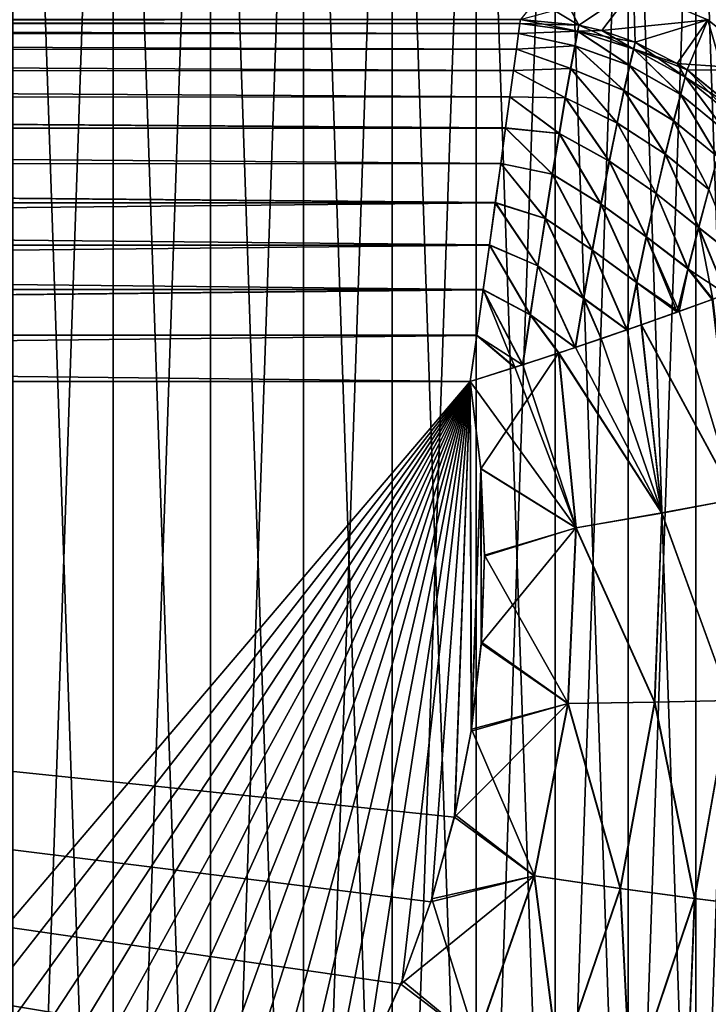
# Model space of a CAD drawing. Header units: metres. Extents: x -104 to 104, y -111 to 38.
# Tile 247 of 256: x 93.92 to 99.63, y 2.31 to 10.47. Entities that reach past the tile are written whole.
import ezdxf

# ---------------------------------------------------------------- set-up
doc = ezdxf.new("R2010")
doc.units = ezdxf.units.M
doc.layers.add('solid_509367_AD153', color=7, linetype='CONTINUOUS')

msp = doc.modelspace()

# ---------------------------------------------------------------- linework, layer by layer
at = {"layer": 'solid_509367_AD153'}
for points in [[(93.864166, 18.388489, -19), (94.695381, 17.994108, -19), (93.86422, -6.388464, -19)], [(94.695427, -5.994086, 19), (94.695381, 17.994108, 19), (93.864166, 18.388489, 19)], [(93.86422, -6.388464, 19), (94.695427, -5.994086, 19), (93.864166, 18.388489, 19)], [(94.695381, 17.994108, -19), (94.695427, -5.994086, -19), (93.86422, -6.388464, -19)], [(94.695381, 17.994108, -19), (95.502205, 17.541517, -19), (94.695427, -5.994086, -19)], [(95.502235, -5.541497, 19), (95.502205, 17.541517, 19), (94.695381, 17.994108, 19)], [(94.695427, -5.994086, 19), (95.502235, -5.541497, 19), (94.695381, 17.994108, 19)], [(95.502205, 17.541517, -19), (95.502235, -5.541497, -19), (94.695427, -5.994086, -19)], [(95.502205, 17.541517, -19), (96.274178, 17.036829, -19), (95.502235, -5.541497, -19)], [(96.2742, -5.03681, 19), (96.274178, 17.036829, 19), (95.502205, 17.541517, 19)], [(95.502235, -5.541497, 19), (96.2742, -5.03681, 19), (95.502205, 17.541517, 19)], [(96.274178, 17.036829, -19), (96.2742, -5.03681, -19), (95.502235, -5.541497, -19)], [(96.274178, 17.036829, -19), (97.007385, 16.481586, -19), (96.2742, -5.03681, -19)], [(97.007416, -4.481563, 19), (97.007385, 16.481586, 19), (96.274178, 17.036829, 19)], [(96.2742, -5.03681, 19), (97.007416, -4.481563, 19), (96.274178, 17.036829, 19)], [(97.007385, 16.481586, -19), (97.007416, -4.481563, -19), (96.2742, -5.03681, -19)], [(97.007385, 16.481586, -19), (97.705605, 15.873723, -19), (97.007416, -4.481563, -19)], [(97.705635, -3.873691, 19), (97.705605, 15.873723, 19), (97.007385, 16.481586, 19)], [(97.007416, -4.481563, 19), (97.705635, -3.873691, 19), (97.007385, 16.481586, 19)], [(97.705605, 15.873723, -19), (97.705635, -3.873691, -19), (97.007416, -4.481563, -19)], [(97.705605, 15.873723, -19), (98.359489, 15.221644, -19), (97.705635, -3.873691, -19)], [(98.35952, -3.221605, 19), (98.359489, 15.221644, 19), (97.705605, 15.873723, 19)], [(97.705635, -3.873691, 19), (98.35952, -3.221605, 19), (97.705605, 15.873723, 19)], [(98.359489, 15.221644, -19), (98.35952, -3.221605, -19), (97.705635, -3.873691, -19)], [(98.359489, 15.221644, -19), (98.964172, 14.528923, -19), (98.35952, -3.221605, -19)], [(98.964211, -2.528883, 19), (98.964172, 14.528923, 19), (98.359489, 15.221644, 19)], [(98.35952, -3.221605, 19), (98.964211, -2.528883, 19), (98.359489, 15.221644, 19)], [(98.964172, 14.528923, -19), (98.964211, -2.528883, -19), (98.35952, -3.221605, -19)], [(98.964172, 14.528923, -19), (99.523697, 13.791816, -19), (98.964211, -2.528883, -19)], [(99.523727, -1.791778, 19), (99.523697, 13.791816, 19), (98.964172, 14.528923, 19)], [(98.964211, -2.528883, 19), (99.523727, -1.791778, 19), (98.964172, 14.528923, 19)], [(99.523697, 13.791816, -19), (99.523727, -1.791778, -19), (98.964211, -2.528883, -19)], [(99.523697, 13.791816, -19), (100.031136, 13.020004, -19), (99.523727, -1.791778, -19)], [(100.031158, -1.019969, 19), (100.031136, 13.020004, 19), (99.523697, 13.791816, 19)], [(99.523727, -1.791778, 19), (100.031158, -1.019969, 19), (99.523697, 13.791816, 19)], [(100.031136, 13.020004, -19), (100.031158, -1.019969, -19), (99.523727, -1.791778, -19)], [(98.553925, 10.426125, -13.187586), (98.348656, 10.818481), (98.205658, 10.639205, -6.846274)], [(98.553925, 10.426125, -13.187586), (99.008408, 10.72985, 0), (98.348656, 10.818481)], [(99.008408, 10.72985, 0), (98.556313, 10.425652, 13.187624), (98.071495, 10.47339, 13.178531)], [(98.553925, 10.426125, -13.187586), (98.74617, 10.380241, -13.190486), (99.008408, 10.72985, 0)], [(99.008408, 10.72985, 0), (98.746178, 10.380239, 13.190486), (98.556313, 10.425652, 13.187624)], [(98.74617, 10.380241, -13.190486), (99.020988, 10.285508, -13.193869), (99.008408, 10.72985, 0)], [(99.008408, 10.72985, 0), (99.624382, 10.468417, 0), (98.746178, 10.380239, 13.190486)], [(99.020988, 10.285508, -13.193869), (99.624382, 10.468417, 0), (99.008408, 10.72985, 0)], [(98.553925, 10.426125, -13.187586), (98.205658, 10.639205, -6.846274), (98.071495, 10.47339, -13.178531)], [(62.666489, 10.438499, -13.562838), (98.071495, 10.47339, -13.178531), (62.666489, 10.47339, -13.178531)], [(98.066734, 10.438925, -13.560106), (98.071495, 10.47339, -13.178531), (62.666489, 10.438499, -13.562838)], [(98.066742, 10.438958, 13.559886), (62.666489, 10.47339, 13.178531), (98.071495, 10.47339, 13.178531)], [(98.066742, 10.438958, 13.559886), (62.666489, 10.438499, 13.562835), (62.666489, 10.47339, 13.178531)], [(98.066734, 10.438925, -13.560106), (98.553925, 10.426125, -13.187586), (98.071495, 10.47339, -13.178531)], [(98.546608, 10.37525, 13.653605), (98.066742, 10.438958, 13.559886), (98.071495, 10.47339, 13.178531)], [(98.546608, 10.37525, 13.653605), (98.071495, 10.47339, 13.178531), (98.556313, 10.425652, 13.187624)], [(99.624382, 10.468417, 0), (99.023247, 10.284577, 13.193892), (98.746178, 10.380239, 13.190486)], [(99.020988, 10.285508, -13.193869), (99.370811, 10.108438, -13.196695), (99.624382, 10.468417, 0)], [(99.624382, 10.468417, 0), (99.370827, 10.108431, 13.196695), (99.023247, 10.284577, 13.193892)], [(99.370811, 10.108438, -13.196695), (99.45192, 10.05688, -13.197076), (99.624382, 10.468417, 0)], [(99.624382, 10.468417, 0), (100.147789, 10.054027, 0), (99.370827, 10.108431, 13.196695)], [(99.45192, 10.05688, -13.197076), (99.830315, 9.748928, -13.197085), (99.624382, 10.468417, 0)], [(99.830315, 9.748928, -13.197085), (100.147789, 10.054027, 0), (99.624382, 10.468417, 0)], [(98.066742, 10.438958, 13.559886), (98.055595, 10.356099, 13.934212), (62.666489, 10.438499, 13.562835)], [(98.055573, 10.35598, -13.934626), (98.066734, 10.438925, -13.560106), (62.666489, 10.438499, -13.562838)], [(98.055595, 10.356099, 13.934212), (62.666489, 10.354568, 13.939481), (62.666489, 10.438499, 13.562835)], [(98.055573, 10.35598, -13.934626), (62.666489, 10.438499, -13.562838), (62.666489, 10.354567, -13.939487)], [(98.544243, 10.375721, -13.653641), (98.066734, 10.438925, -13.560106), (98.055573, 10.35598, -13.934626)], [(98.521141, 10.254424, -14.10245), (98.544243, 10.375721, -13.653641), (98.055573, 10.35598, -13.934626)], [(98.546608, 10.37525, 13.653605), (98.055595, 10.356099, 13.934212), (98.066742, 10.438958, 13.559886)], [(98.523491, 10.253977, 14.102368), (98.055595, 10.356099, 13.934212), (98.546608, 10.37525, 13.653605)], [(98.544243, 10.375721, -13.653641), (98.553925, 10.426125, -13.187586), (98.066734, 10.438925, -13.560106)], [(98.975891, 10.091723, -14.153779), (98.544243, 10.375721, -13.653641), (98.521141, 10.254424, -14.10245)], [(98.523491, 10.253977, 14.102368), (98.546608, 10.37525, 13.653605), (98.978134, 10.090904, 14.153438)], [(98.544243, 10.375721, -13.653641), (98.74617, 10.380241, -13.190486), (98.553925, 10.426125, -13.187586)], [(98.544243, 10.375721, -13.653641), (99.020988, 10.285508, -13.193869), (98.74617, 10.380241, -13.190486)], [(99.007553, 10.228233, -13.685218), (99.020988, 10.285508, -13.193869), (98.544243, 10.375721, -13.653641)], [(98.975891, 10.091723, -14.153779), (99.007553, 10.228233, -13.685218), (98.544243, 10.375721, -13.653641)], [(98.546608, 10.37525, 13.653605), (98.556313, 10.425652, 13.187624), (99.009781, 10.227332, 13.685033)], [(98.546608, 10.37525, 13.653605), (99.009781, 10.227332, 13.685033), (98.978134, 10.090904, 14.153438)], [(99.009781, 10.227332, 13.685033), (98.556313, 10.425652, 13.187624), (98.746178, 10.380239, 13.190486)], [(99.009781, 10.227332, 13.685033), (98.746178, 10.380239, 13.190486), (99.023247, 10.284577, 13.193892)], [(98.055595, 10.356099, 13.934212), (98.037949, 10.226028, 14.295257), (62.666489, 10.354568, 13.939481)], [(98.03791, 10.225788, -14.295809), (98.055573, 10.35598, -13.934626), (62.666489, 10.354567, -13.939487)], [(98.037949, 10.226028, 14.295257), (62.666489, 10.222985, 14.302238), (62.666489, 10.354568, 13.939481)], [(98.03791, 10.225788, -14.295809), (62.666489, 10.354567, -13.939487), (62.666489, 10.222981, -14.302246)], [(98.521141, 10.254424, -14.10245), (98.055573, 10.35598, -13.934626), (98.03791, 10.225788, -14.295809)], [(98.523491, 10.253977, 14.102368), (98.037949, 10.226028, 14.295257), (98.055595, 10.356099, 13.934212)], [(99.007553, 10.228233, -13.685218), (99.370811, 10.108438, -13.196695), (99.020988, 10.285508, -13.193869)], [(99.009781, 10.227332, 13.685033), (99.023247, 10.284577, 13.193892), (99.437439, 9.994596, 13.692412)], [(99.437439, 9.994596, 13.692412), (99.023247, 10.284577, 13.193892), (99.370827, 10.108431, 13.196695)], [(98.037949, 10.226028, 14.295257), (98.014107, 10.050576, 14.637338), (62.666489, 10.222985, 14.302238)], [(98.014046, 10.050163, -14.638028), (98.03791, 10.225788, -14.295809), (62.666489, 10.222981, -14.302246)], [(98.014107, 10.050576, 14.637338), (62.666489, 10.045925, 14.645104), (62.666489, 10.222985, 14.302238)], [(98.014046, 10.050163, -14.638028), (62.666489, 10.222981, -14.302246), (62.666489, 10.045919, -14.645114)], [(98.486519, 10.067616, -14.521715), (98.03791, 10.225788, -14.295809), (98.014046, 10.050163, -14.638028)], [(98.488831, 10.06721, 14.521559), (98.014107, 10.050576, 14.637338), (98.037949, 10.226028, 14.295257)], [(98.486519, 10.067616, -14.521715), (98.521141, 10.254424, -14.10245), (98.03791, 10.225788, -14.295809)], [(98.488831, 10.06721, 14.521559), (98.037949, 10.226028, 14.295257), (98.523491, 10.253977, 14.102368)], [(98.929253, 9.88393, -14.584133), (98.521141, 10.254424, -14.10245), (98.486519, 10.067616, -14.521715)], [(98.488831, 10.06721, 14.521559), (98.523491, 10.253977, 14.102368), (98.93148, 9.883239, 14.583625)], [(98.929253, 9.88393, -14.584133), (98.975891, 10.091723, -14.153779), (98.521141, 10.254424, -14.10245)], [(98.523491, 10.253977, 14.102368), (98.978134, 10.090904, 14.153438), (98.93148, 9.883239, 14.583625)], [(99.396957, 9.851792, -14.161986), (99.007553, 10.228233, -13.685218), (98.975891, 10.091723, -14.153779)], [(98.978134, 10.090904, 14.153438), (99.009781, 10.227332, 13.685033), (99.399017, 9.85065, 14.161359)], [(99.007553, 10.228233, -13.685218), (99.45192, 10.05688, -13.197076), (99.370811, 10.108438, -13.196695)], [(99.435432, 9.995886, -13.69276), (99.45192, 10.05688, -13.197076), (99.007553, 10.228233, -13.685218)], [(99.396957, 9.851792, -14.161986), (99.435432, 9.995886, -13.69276), (99.007553, 10.228233, -13.685218)], [(99.009781, 10.227332, 13.685033), (99.437439, 9.994596, 13.692412), (99.399017, 9.85065, 14.161359)], [(98.014107, 10.050576, 14.637338), (97.9841, 9.83224, 14.954905), (62.666489, 10.045925, 14.645104)], [(97.984009, 9.831563, -14.955765), (98.014046, 10.050163, -14.638028), (62.666489, 10.045919, -14.645114)], [(97.9841, 9.83224, 14.954905), (62.666489, 9.826319, 14.962407), (62.666489, 10.045925, 14.645104)], [(97.984009, 9.831563, -14.955765), (62.666489, 10.045919, -14.645114), (62.666489, 9.82631, -14.962418)], [(98.442612, 9.822614, -14.90151), (98.014046, 10.050163, -14.638028), (97.984009, 9.831563, -14.955765)], [(98.444893, 9.822281, 14.901278), (97.9841, 9.83224, 14.954905), (98.014107, 10.050576, 14.637338)], [(98.442612, 9.822614, -14.90151), (98.486519, 10.067616, -14.521715), (98.014046, 10.050163, -14.638028)], [(98.444893, 9.822281, 14.901278), (98.014107, 10.050576, 14.637338), (98.488831, 10.06721, 14.521559)], [(98.871536, 9.615513, -14.964659), (98.486519, 10.067616, -14.521715), (98.442612, 9.822614, -14.90151)], [(98.444893, 9.822281, 14.901278), (98.488831, 10.06721, 14.521559), (98.873749, 9.614989, 14.964025)], [(98.871536, 9.615513, -14.964659), (98.929253, 9.88393, -14.584133), (98.486519, 10.067616, -14.521715)], [(98.488831, 10.06721, 14.521559), (98.93148, 9.883239, 14.583625), (98.873749, 9.614989, 14.964025)], [(99.340645, 9.634247, -14.587326), (98.975891, 10.091723, -14.153779), (98.929253, 9.88393, -14.584133)], [(98.93148, 9.883239, 14.583625), (98.978134, 10.090904, 14.153438), (99.342712, 9.63333, 14.586433)], [(99.340645, 9.634247, -14.587326), (99.396957, 9.851792, -14.161986), (98.975891, 10.091723, -14.153779)], [(98.978134, 10.090904, 14.153438), (99.399017, 9.85065, 14.161359), (99.342712, 9.63333, 14.586433)], [(100.147789, 10.054027, 0), (99.453957, 10.055526, 13.197083), (99.370827, 10.108431, 13.196695)], [(99.437439, 9.994596, 13.692412), (99.370827, 10.108431, 13.196695), (99.453957, 10.055526, 13.197083)], [(99.435432, 9.995886, -13.69276), (99.830315, 9.748928, -13.197085), (99.45192, 10.05688, -13.197076)], [(99.437439, 9.994596, 13.692412), (99.453957, 10.055526, 13.197083), (99.813652, 9.686778, 13.672021)], [(100.147789, 10.054027, 0), (99.832054, 9.747203, 13.197077), (99.453957, 10.055526, 13.197083)], [(99.813652, 9.686778, 13.672021), (99.453957, 10.055526, 13.197083), (99.832054, 9.747203, 13.197077)], [(99.769554, 9.546778, -14.120641), (99.435432, 9.995886, -13.69276), (99.396957, 9.851792, -14.161986)], [(99.399017, 9.85065, 14.161359), (99.437439, 9.994596, 13.692412), (99.771355, 9.545372, 14.119706)], [(99.811935, 9.688405, -13.672545), (99.830315, 9.748928, -13.197085), (99.435432, 9.995886, -13.69276)], [(99.769554, 9.546778, -14.120641), (99.811935, 9.688405, -13.672545), (99.435432, 9.995886, -13.69276)], [(99.437439, 9.994596, 13.692412), (99.813652, 9.686778, 13.672021), (99.771355, 9.545372, 14.119706)], [(99.271698, 9.356175, -14.956138), (98.929253, 9.88393, -14.584133), (98.871536, 9.615513, -14.964659)], [(98.873749, 9.614989, 14.964025), (98.93148, 9.883239, 14.583625), (99.273781, 9.355537, 14.95507)], [(99.271698, 9.356175, -14.956138), (99.340645, 9.634247, -14.587326), (98.929253, 9.88393, -14.584133)], [(98.93148, 9.883239, 14.583625), (99.342712, 9.63333, 14.586433), (99.273781, 9.355537, 14.95507)], [(97.9841, 9.83224, 14.954905), (97.948647, 9.574235, 15.242607), (62.666489, 9.826319, 14.962407)], [(97.948509, 9.573174, -15.243647), (97.984009, 9.831563, -14.955765), (62.666489, 9.82631, -14.962418)], [(97.948647, 9.574235, 15.242607), (62.666489, 9.567799, 15.248896), (62.666489, 9.826319, 14.962407)], [(97.948509, 9.573174, -15.243647), (62.666489, 9.82631, -14.962418), (62.666489, 9.567789, -15.248906)], [(98.391624, 9.527937, -15.234643), (97.984009, 9.831563, -14.955765), (97.948509, 9.573174, -15.243647)], [(98.39386, 9.527704, 15.234329), (97.948647, 9.574235, 15.242607), (97.9841, 9.83224, 14.954905)], [(98.391624, 9.527937, -15.234643), (98.442612, 9.822614, -14.90151), (97.984009, 9.831563, -14.955765)], [(98.39386, 9.527704, 15.234329), (97.9841, 9.83224, 14.954905), (98.444893, 9.822281, 14.901278)], [(98.806343, 9.298162, -15.288235), (98.442612, 9.822614, -14.90151), (98.391624, 9.527937, -15.234643)], [(98.39386, 9.527704, 15.234329), (98.444893, 9.822281, 14.901278), (98.80854, 9.297841, 15.287494)], [(98.806343, 9.298162, -15.288235), (98.871536, 9.615513, -14.964659), (98.442612, 9.822614, -14.90151)], [(98.444893, 9.822281, 14.901278), (98.873749, 9.614989, 14.964025), (98.80854, 9.297841, 15.287494)], [(99.707481, 9.334091, -14.523541), (99.396957, 9.851792, -14.161986), (99.340645, 9.634247, -14.587326)], [(99.342712, 9.63333, 14.586433), (99.399017, 9.85065, 14.161359), (99.709328, 9.333022, 14.522239)], [(99.707481, 9.334091, -14.523541), (99.769554, 9.546778, -14.120641), (99.396957, 9.851792, -14.161986)], [(99.399017, 9.85065, 14.161359), (99.771355, 9.545372, 14.119706), (99.709328, 9.333022, 14.522239)], [(99.631645, 9.063882, -14.868545), (99.340645, 9.634247, -14.587326), (99.271698, 9.356175, -14.956138)], [(99.273781, 9.355537, 14.95507), (99.342712, 9.63333, 14.586433), (99.633553, 9.063214, 14.867018)], [(99.631645, 9.063882, -14.868545), (99.707481, 9.334091, -14.523541), (99.340645, 9.634247, -14.587326)], [(99.342712, 9.63333, 14.586433), (99.709328, 9.333022, 14.522239), (99.633553, 9.063214, 14.867018)], [(97.948647, 9.574235, 15.242607), (97.908318, 9.280186, 15.495663), (62.666489, 9.567799, 15.248896)], [(97.908081, 9.278471, -15.496955), (97.948509, 9.573174, -15.243647), (62.666489, 9.567789, -15.248906)], [(97.908318, 9.280186, 15.495663), (62.666489, 9.274642, 15.499831), (62.666489, 9.567799, 15.248896)], [(97.908081, 9.278471, -15.496955), (62.666489, 9.567789, -15.248906), (62.666489, 9.274631, -15.49984)], [(98.335548, 9.192242, -15.515631), (97.948509, 9.573174, -15.243647), (97.908081, 9.278471, -15.496955)], [(98.337761, 9.192149, 15.51525), (97.908318, 9.280186, 15.495663), (97.948647, 9.574235, 15.242607)], [(98.335548, 9.192242, -15.515631), (98.391624, 9.527937, -15.234643), (97.948509, 9.573174, -15.243647)], [(98.337761, 9.192149, 15.51525), (97.948647, 9.574235, 15.242607), (98.39386, 9.527704, 15.234329)], [(99.194763, 9.031442, -15.261447), (98.871536, 9.615513, -14.964659), (98.806343, 9.298162, -15.288235)], [(98.80854, 9.297841, 15.287494), (98.873749, 9.614989, 14.964025), (99.196861, 9.031123, 15.260256)], [(99.194763, 9.031442, -15.261447), (99.271698, 9.356175, -14.956138), (98.871536, 9.615513, -14.964659)], [(98.873749, 9.614989, 14.964025), (99.273781, 9.355537, 14.95507), (99.196861, 9.031123, 15.260256)], [(98.736938, 8.943272, -15.550565), (98.391624, 9.527937, -15.234643), (98.335548, 9.192242, -15.515631)], [(98.337761, 9.192149, 15.51525), (98.39386, 9.527704, 15.234329), (98.73912, 8.943189, 15.549763)], [(98.736938, 8.943272, -15.550565), (98.806343, 9.298162, -15.288235), (98.391624, 9.527937, -15.234643)], [(98.39386, 9.527704, 15.234329), (98.80854, 9.297841, 15.287494), (98.73912, 8.943189, 15.549763)], [(99.54715, 8.750685, -15.148769), (99.271698, 9.356175, -14.956138), (99.194763, 9.031442, -15.261447)], [(99.196861, 9.031123, 15.260256), (99.273781, 9.355537, 14.95507), (99.549118, 8.750465, 15.14711)], [(99.54715, 8.750685, -15.148769), (99.631645, 9.063882, -14.868545), (99.271698, 9.356175, -14.956138)], [(99.273781, 9.355537, 14.95507), (99.633553, 9.063214, 14.867018), (99.549118, 8.750465, 15.14711)], [(97.908318, 9.280186, 15.495663), (97.863556, 8.955225, 15.709063), (62.666489, 9.274642, 15.499831)], [(97.863243, 8.952912, -15.710374), (97.908081, 9.278471, -15.496955), (62.666489, 9.274631, -15.49984)], [(97.863556, 8.955225, 15.709063), (62.666489, 8.951699, 15.711061), (62.666489, 9.274642, 15.499831)], [(97.863243, 8.952912, -15.710374), (62.666489, 9.274631, -15.49984), (62.666489, 8.951688, -15.711067)], [(98.275909, 8.824115, -15.741067), (97.908081, 9.278471, -15.496955), (97.863243, 8.952912, -15.710374)], [(98.278099, 8.824198, 15.740636), (97.863556, 8.955225, 15.709063), (97.908318, 9.280186, 15.495663)], [(98.275909, 8.824115, -15.741067), (98.335548, 9.192242, -15.515631), (97.908081, 9.278471, -15.496955)], [(98.278099, 8.824198, 15.740636), (97.908318, 9.280186, 15.495663), (98.337761, 9.192149, 15.51525)], [(99.114151, 8.673294, -15.500072), (98.806343, 9.298162, -15.288235), (98.736938, 8.943272, -15.550565)], [(98.73912, 8.943189, 15.549763), (98.80854, 9.297841, 15.287494), (99.116249, 8.67332, 15.498839)], [(99.114151, 8.673294, -15.500072), (99.194763, 9.031442, -15.261447), (98.806343, 9.298162, -15.288235)], [(98.80854, 9.297841, 15.287494), (99.196861, 9.031123, 15.260256), (99.116249, 8.67332, 15.498839)], [(98.665527, 8.561462, -15.750023), (98.335548, 9.192242, -15.515631), (98.275909, 8.824115, -15.741067)], [(98.278099, 8.824198, 15.740636), (98.337761, 9.192149, 15.51525), (98.667702, 8.561644, 15.749198)], [(98.665527, 8.561462, -15.750023), (98.736938, 8.943272, -15.550565), (98.335548, 9.192242, -15.515631)], [(98.337761, 9.192149, 15.51525), (98.73912, 8.943189, 15.549763), (98.667702, 8.561644, 15.749198)], [(99.863373, 8.499421, -14.932878), (99.631645, 9.063882, -14.868545), (99.54715, 8.750685, -15.148769)], [(99.549118, 8.750465, 15.14711), (99.633553, 9.063214, 14.867018), (99.865227, 8.499511, 14.930597)], [(99.458939, 8.408264, -15.3619), (99.194763, 9.031442, -15.261447), (99.114151, 8.673294, -15.500072)], [(99.116249, 8.67332, 15.498839), (99.196861, 9.031123, 15.260256), (99.460945, 8.408507, 15.360229)], [(99.458939, 8.408264, -15.3619), (99.54715, 8.750685, -15.148769), (99.194763, 9.031442, -15.261447)], [(99.196861, 9.031123, 15.260256), (99.549118, 8.750465, 15.14711), (99.460945, 8.408507, 15.360229)], [(97.863556, 8.955225, 15.709063), (97.814522, 8.604568, 15.878985), (62.666489, 8.951699, 15.711061)], [(97.863243, 8.952912, -15.710374), (62.666489, 8.951688, -15.711067), (62.666489, 8.604302, -15.879093)], [(97.814194, 8.602154, -15.879966), (97.863243, 8.952912, -15.710374), (62.666489, 8.604302, -15.879093)], [(97.814522, 8.604568, 15.878985), (62.666489, 8.604313, 15.879089), (62.666489, 8.951699, 15.711061)], [(98.214096, 8.431923, -15.908563), (97.863243, 8.952912, -15.710374), (97.814194, 8.602154, -15.879966)], [(98.21627, 8.432206, 15.908118), (97.814522, 8.604568, 15.878985), (97.863556, 8.955225, 15.709063)], [(98.214096, 8.431923, -15.908563), (98.275909, 8.824115, -15.741067), (97.863243, 8.952912, -15.710374)], [(98.21627, 8.432206, 15.908118), (97.863556, 8.955225, 15.709063), (98.278099, 8.824198, 15.740636)], [(99.032692, 8.293715, -15.671825), (98.736938, 8.943272, -15.550565), (98.665527, 8.561462, -15.750023)], [(98.667702, 8.561644, 15.749198), (98.73912, 8.943189, 15.549763), (99.034798, 8.2941, 15.670615)], [(99.032692, 8.293715, -15.671825), (99.114151, 8.673294, -15.500072), (98.736938, 8.943272, -15.550565)], [(98.73912, 8.943189, 15.549763), (99.116249, 8.67332, 15.498839), (99.034798, 8.2941, 15.670615)], [(98.594025, 8.162412, -15.886376), (98.275909, 8.824115, -15.741067), (98.214096, 8.431923, -15.908563)], [(98.21627, 8.432206, 15.908118), (98.278099, 8.824198, 15.740636), (98.596184, 8.162868, 15.885583)], [(98.594025, 8.162412, -15.886376), (98.665527, 8.561462, -15.750023), (98.275909, 8.824115, -15.741067)], [(98.278099, 8.824198, 15.740636), (98.667702, 8.561644, 15.749198), (98.596184, 8.162868, 15.885583)], [(99.458939, 8.408264, -15.3619), (99.776939, 8.19629, -15.122569), (99.54715, 8.750685, -15.148769)], [(99.460945, 8.408507, 15.360229), (99.549118, 8.750465, 15.14711), (99.666824, 8.155758, 15.242572)], [(99.863373, 8.499421, -14.932878), (99.54715, 8.750685, -15.148769), (99.776939, 8.19629, -15.122569)], [(99.549118, 8.750465, 15.14711), (99.778893, 8.197004, 15.12032), (99.666824, 8.155758, 15.242572)], [(99.549118, 8.750465, 15.14711), (99.865227, 8.499511, 14.930597), (99.778893, 8.197004, 15.12032)], [(99.032692, 8.293715, -15.671825), (99.370544, 8.048601, -15.508403), (99.114151, 8.673294, -15.500072)], [(99.034798, 8.2941, 15.670615), (99.116249, 8.67332, 15.498839), (99.386795, 8.054425, 15.495646)], [(99.458939, 8.408264, -15.3619), (99.114151, 8.673294, -15.500072), (99.370544, 8.048601, -15.508403)], [(99.116249, 8.67332, 15.498839), (99.460945, 8.408507, 15.360229), (99.386795, 8.054425, 15.495646)], [(97.814522, 8.604568, 15.878985), (97.76268, 8.235753, 16.001787), (62.666489, 8.604313, 15.879089)], [(97.76268, 8.235753, 16.001787), (62.666489, 8.238232, 16.001135), (62.666489, 8.604313, 15.879089)], [(97.814194, 8.602154, -15.879966), (62.666489, 8.604302, -15.879093), (62.666489, 8.238223, -16.001139)], [(97.762405, 8.233683, -16.002329), (97.814194, 8.602154, -15.879966), (62.666489, 8.238223, -16.001139)], [(98.151436, 8.024863, -16.016972), (97.814194, 8.602154, -15.879966), (97.762405, 8.233683, -16.002329)], [(98.15361, 8.025351, 16.016554), (97.76268, 8.235753, 16.001787), (97.814522, 8.604568, 15.878985)], [(98.151436, 8.024863, -16.016972), (98.214096, 8.431923, -15.908563), (97.814194, 8.602154, -15.879966)], [(98.15361, 8.025351, 16.016554), (97.814522, 8.604568, 15.878985), (98.21627, 8.432206, 15.908118)], [(98.594025, 8.162412, -15.886376), (98.954193, 7.902109, -15.777737), (98.665527, 8.561462, -15.750023)], [(98.596184, 8.162868, 15.885583), (98.667702, 8.561644, 15.749198), (98.956352, 7.902853, 15.776595)], [(99.032692, 8.293715, -15.671825), (98.665527, 8.561462, -15.750023), (98.954193, 7.902109, -15.777737)], [(98.667702, 8.561644, 15.749198), (99.034798, 8.2941, 15.670615), (98.956352, 7.902853, 15.776595)], [(98.151436, 8.024863, -16.016972), (98.524811, 7.75502, -15.960517), (98.214096, 8.431923, -15.908563)], [(98.15361, 8.025351, 16.016554), (98.21627, 8.432206, 15.908118), (98.527016, 7.755745, 15.959791)], [(98.594025, 8.162412, -15.886376), (98.214096, 8.431923, -15.908563), (98.524811, 7.75502, -15.960517)], [(98.21627, 8.432206, 15.908118), (98.596184, 8.162868, 15.885583), (98.527016, 7.755745, 15.959791)], [(99.458939, 8.408264, -15.3619), (99.370544, 8.048601, -15.508403), (99.659615, 8.153128, -15.249967)], [(99.460945, 8.408507, 15.360229), (99.666824, 8.155758, 15.242572), (99.386795, 8.054425, 15.495646)], [(99.458939, 8.408264, -15.3619), (99.659615, 8.153128, -15.249967), (99.776939, 8.19629, -15.122569)], [(99.032692, 8.293715, -15.671825), (98.954193, 7.902109, -15.777737), (99.071342, 7.942921, -15.712204)], [(99.034798, 8.2941, 15.670615), (99.073914, 7.943819, 15.710683), (98.956352, 7.902853, 15.776595)], [(99.032692, 8.293715, -15.671825), (99.071342, 7.942921, -15.712204), (99.370544, 8.048601, -15.508403)], [(99.034798, 8.2941, 15.670615), (99.386795, 8.054425, 15.495646), (99.073914, 7.943819, 15.710683)], [(97.76268, 8.235753, 16.001787), (62.666489, 7.85951, 16.075182), (62.666489, 8.238232, 16.001135)], [(97.762405, 8.233683, -16.002329), (62.666489, 8.238223, -16.001139), (62.666489, 7.859506, -16.075182)], [(97.76268, 8.235753, 16.001787), (97.709763, 7.857102, 16.075493), (62.666489, 7.85951, 16.075182)], [(97.709595, 7.85584, -16.075655), (97.762405, 8.233683, -16.002329), (62.666489, 7.859506, -16.075182)], [(97.709595, 7.85584, -16.075655), (98.087837, 7.611704, -16.066179), (97.762405, 8.233683, -16.002329)], [(98.023834, 7.591136, 16.075491), (97.709763, 7.857102, 16.075493), (97.76268, 8.235753, 16.001787)], [(98.151436, 8.024863, -16.016972), (97.762405, 8.233683, -16.002329), (98.087837, 7.611704, -16.066179)], [(98.023834, 7.591136, 16.075491), (97.76268, 8.235753, 16.001787), (98.09005, 7.612406, 16.06583)], [(98.15361, 8.025351, 16.016554), (98.09005, 7.612406, 16.06583), (97.76268, 8.235753, 16.001787)], [(98.594025, 8.162412, -15.886376), (98.524811, 7.75502, -15.960517), (98.739029, 7.827745, -15.879967)], [(98.596184, 8.162868, 15.885583), (98.741341, 7.828524, 15.878985), (98.527016, 7.755745, 15.959791)], [(98.594025, 8.162412, -15.886376), (98.739029, 7.827745, -15.879967), (98.954193, 7.902109, -15.777737)], [(98.596184, 8.162868, 15.885583), (98.956352, 7.902853, 15.776595), (98.741341, 7.828524, 15.878985)], [(99.071342, 7.942921, -15.712204), (99.854507, 6.497744, -15.249984), (99.659615, 8.153128, -15.249967)], [(99.370544, 8.048601, -15.508403), (99.071342, 7.942921, -15.712204), (99.659615, 8.153128, -15.249967)], [(99.386795, 8.054425, 15.495646), (99.666824, 8.155758, 15.242572), (99.856705, 6.498177, 15.247828)], [(98.151436, 8.024863, -16.016972), (98.087837, 7.611704, -16.066179), (98.387306, 7.709259, -16.001925)], [(98.15361, 8.025351, 16.016554), (98.390167, 7.710194, 16.001141), (98.09005, 7.612406, 16.06583)], [(98.151436, 8.024863, -16.016972), (98.387306, 7.709259, -16.001925), (98.524811, 7.75502, -15.960517)], [(98.15361, 8.025351, 16.016554), (98.527016, 7.755745, 15.959791), (98.390167, 7.710194, 16.001141)], [(99.386795, 8.054425, 15.495646), (99.856705, 6.498177, 15.247828), (99.073914, 7.943819, 15.710683)], [(99.071342, 7.942921, -15.712204), (98.387306, 7.709259, -16.001925), (99.241547, 6.383784, -15.712207)], [(98.524811, 7.75502, -15.960517), (98.387306, 7.709259, -16.001925), (99.071342, 7.942921, -15.712204)], [(98.524811, 7.75502, -15.960517), (99.071342, 7.942921, -15.712204), (98.954193, 7.902109, -15.777737)], [(98.956352, 7.902853, 15.776595), (99.073914, 7.943819, 15.710683), (99.244225, 6.384267, 15.710687)], [(99.071342, 7.942921, -15.712204), (99.241547, 6.383784, -15.712207), (99.854507, 6.497744, -15.249984)], [(99.856705, 6.498177, 15.247828), (99.244225, 6.384267, 15.710687), (99.073914, 7.943819, 15.710683)], [(62.666489, 7.85951, 16.075182), (97.655243, 7.474417, 16.1), (62.666489, 7.474417, 16.1)], [(97.709763, 7.857102, 16.075493), (97.655243, 7.474417, 16.1), (62.666489, 7.85951, 16.075182)], [(97.709595, 7.85584, -16.075655), (62.666489, 7.859506, -16.075182), (62.666489, 7.474417, -16.1)], [(97.709595, 7.85584, -16.075655), (62.666489, 7.474417, -16.1), (97.655304, 7.474417, -16.1)], [(98.023834, 7.591136, 16.075491), (97.655243, 7.474417, 16.1), (97.709763, 7.857102, 16.075493)], [(97.709595, 7.85584, -16.075655), (97.655304, 7.474417, -16.1), (98.022621, 7.590756, -16.075653)], [(97.709595, 7.85584, -16.075655), (98.022621, 7.590756, -16.075653), (98.087837, 7.611704, -16.066179)], [(98.739029, 7.827745, -15.879967), (98.524811, 7.75502, -15.960517), (98.954193, 7.902109, -15.777737)], [(98.741341, 7.828524, 15.878985), (98.956352, 7.902853, 15.776595), (99.244225, 6.384267, 15.710687)], [(98.527016, 7.755745, 15.959791), (99.244225, 6.384267, 15.710687), (98.390167, 7.710194, 16.001141)], [(98.527016, 7.755745, 15.959791), (98.741341, 7.828524, 15.878985), (99.244225, 6.384267, 15.710687)], [(98.387306, 7.709259, -16.001925), (97.655304, 7.474417, -16.1), (97.742638, 6.750873, -16.1)], [(98.387306, 7.709259, -16.001925), (98.022621, 7.590756, -16.075653), (97.655304, 7.474417, -16.1)], [(98.530571, 6.261026, -16.001923), (98.387306, 7.709259, -16.001925), (97.742638, 6.750873, -16.1)], [(98.387306, 7.709259, -16.001925), (98.087837, 7.611704, -16.066179), (98.022621, 7.590756, -16.075653)], [(98.09005, 7.612406, 16.06583), (98.390167, 7.710194, 16.001141), (98.533546, 6.261499, 16.001139)], [(99.241547, 6.383784, -15.712207), (98.387306, 7.709259, -16.001925), (98.530571, 6.261026, -16.001923)], [(99.244225, 6.384267, 15.710687), (98.533546, 6.261499, 16.001139), (98.390167, 7.710194, 16.001141)], [(98.023834, 7.591136, 16.075491), (98.533546, 6.261499, 16.001139), (97.655243, 7.474417, 16.1)], [(98.023834, 7.591136, 16.075491), (98.09005, 7.612406, 16.06583), (98.533546, 6.261499, 16.001139)], [(62.666489, 7.474417, 16.1), (97.655243, 7.474417, 16.1), (88.5, -3.273149, 16.1)], [(97.523972, 3.865274, -16.1), (97.655304, 7.474417, -16.1), (62.666489, 7.474417, -16.1)], [(97.328445, 3.163161, -16.1), (97.523972, 3.865274, -16.1), (62.666489, 7.474417, -16.1)], [(97.079521, 2.481213, -16.1), (97.328445, 3.163161, -16.1), (62.666489, 7.474417, -16.1)], [(96.776627, 1.818419, -16.1), (97.079521, 2.481213, -16.1), (62.666489, 7.474417, -16.1)], [(96.424026, 1.183292, -16.1), (96.776627, 1.818419, -16.1), (62.666489, 7.474417, -16.1)], [(96.0215, 0.576458, -16.1), (96.424026, 1.183292, -16.1), (62.666489, 7.474417, -16.1)], [(95.573448, 0.003535, -16.1), (96.0215, 0.576458, -16.1), (62.666489, 7.474417, -16.1)], [(95.081581, -0.53227, -16.1), (95.573448, 0.003535, -16.1), (62.666489, 7.474417, -16.1)], [(94.548782, -1.028737, -16.1), (95.081581, -0.53227, -16.1), (62.666489, 7.474417, -16.1)], [(93.979843, -1.480603, -16.1), (94.548782, -1.028737, -16.1), (62.666489, 7.474417, -16.1)], [(93.37545, -1.887962, -16.1), (93.979843, -1.480603, -16.1), (62.666489, 7.474417, -16.1)], [(97.655243, 7.474417, 16.1), (89.278015, -3.238287, 16.1), (88.5, -3.273149, 16.1)], [(97.655243, 7.474417, 16.1), (90.033745, -3.144967, 16.1), (89.278015, -3.238287, 16.1)], [(97.655243, 7.474417, 16.1), (90.768616, -2.991632, 16.1), (90.033745, -3.144967, 16.1)], [(97.655243, 7.474417, 16.1), (91.480423, -2.7807, 16.1), (90.768616, -2.991632, 16.1)], [(97.655243, 7.474417, 16.1), (92.161423, -2.520368, 16.1), (91.480423, -2.7807, 16.1)], [(97.655243, 7.474417, 16.1), (92.812744, -2.209516, 16.1), (92.161423, -2.520368, 16.1)], [(97.655243, 7.474417, 16.1), (93.436203, -1.8501, 16.1), (92.812744, -2.209516, 16.1)], [(97.655243, 7.474417, 16.1), (94.033058, -1.441364, 16.1), (93.436203, -1.8501, 16.1)], [(97.655243, 7.474417, 16.1), (94.594803, -0.988857, 16.1), (94.033058, -1.441364, 16.1)], [(97.655243, 7.474417, 16.1), (95.120918, -0.49238, 16.1), (94.594803, -0.988857, 16.1)], [(97.655243, 7.474417, 16.1), (95.606461, 0.042697, 16.1), (95.120918, -0.49238, 16.1)], [(97.655243, 7.474417, 16.1), (96.048492, 0.614073, 16.1), (95.606461, 0.042697, 16.1)], [(97.655243, 7.474417, 16.1), (96.445419, 1.218663, 16.1), (96.048492, 0.614073, 16.1)], [(97.655243, 7.474417, 16.1), (96.792999, 1.85097, 16.1), (96.445419, 1.218663, 16.1)], [(97.655243, 7.474417, 16.1), (97.091423, 2.510377, 16.1), (96.792999, 1.85097, 16.1)], [(97.655243, 7.474417, 16.1), (97.336563, 3.18854, 16.1), (97.091423, 2.510377, 16.1)], [(97.655243, 7.474417, 16.1), (97.528954, 3.88645, 16.1), (97.336563, 3.18854, 16.1)], [(97.523972, 3.865274, -16.1), (97.663353, 4.577791, -16.1), (97.655304, 7.474417, -16.1)], [(97.655243, 7.474417, 16.1), (97.665939, 4.594411, 16.1), (97.528954, 3.88645, 16.1)], [(97.655243, 7.474417, 16.1), (97.742249, 6.754089, 16.1), (97.665939, 4.594411, 16.1)], [(98.533546, 6.261499, 16.001139), (97.742249, 6.754089, 16.1), (97.655243, 7.474417, 16.1)], [(97.663353, 4.577791, -16.1), (97.742638, 6.750873, -16.1), (97.655304, 7.474417, -16.1)], [(97.663353, 4.577791, -16.1), (97.746613, 5.301972, -16.1), (97.742638, 6.750873, -16.1)], [(97.742249, 6.754089, 16.1), (97.747543, 5.313548, 16.1), (97.665939, 4.594411, 16.1)], [(97.742249, 6.754089, 16.1), (97.773079, 6.034447, 16.1), (97.747543, 5.313548, 16.1)], [(98.533546, 6.261499, 16.001139), (97.773079, 6.034447, 16.1), (97.742249, 6.754089, 16.1)], [(97.746613, 5.301972, -16.1), (97.773132, 6.027433, -16.1), (97.742638, 6.750873, -16.1)], [(98.530571, 6.261026, -16.001923), (97.742638, 6.750873, -16.1), (97.773132, 6.027433, -16.1)], [(99.241547, 6.383784, -15.712207), (99.805206, 4.831729, -15.249984), (99.854507, 6.497744, -15.249984)], [(99.856705, 6.498177, 15.247828), (99.807442, 4.831806, 15.247828), (99.244225, 6.384267, 15.710687)], [(99.241547, 6.383784, -15.712207), (98.530571, 6.261026, -16.001923), (99.183044, 4.816505, -15.712207)], [(99.244225, 6.384267, 15.710687), (99.18576, 4.816558, 15.710687), (98.533546, 6.261499, 16.001139)], [(99.241547, 6.383784, -15.712207), (99.183044, 4.816505, -15.712207), (99.805206, 4.831729, -15.249984)], [(99.807442, 4.831806, 15.247828), (99.18576, 4.816558, 15.710687), (99.244225, 6.384267, 15.710687)], [(98.530571, 6.261026, -16.001923), (97.773132, 6.027433, -16.1), (97.746613, 5.301972, -16.1)], [(98.46283, 4.807302, -16.001923), (98.530571, 6.261026, -16.001923), (97.746613, 5.301972, -16.1)], [(98.533546, 6.261499, 16.001139), (98.465836, 4.807305, 16.001139), (97.773079, 6.034447, 16.1)], [(99.183044, 4.816505, -15.712207), (98.530571, 6.261026, -16.001923), (98.46283, 4.807302, -16.001923)], [(99.18576, 4.816558, 15.710687), (98.465836, 4.807305, 16.001139), (98.533546, 6.261499, 16.001139)], [(98.465836, 4.807305, 16.001139), (97.747543, 5.313548, 16.1), (97.773079, 6.034447, 16.1)], [(98.46283, 4.807302, -16.001923), (97.746613, 5.301972, -16.1), (97.663353, 4.577791, -16.1)], [(98.465836, 4.807305, 16.001139), (97.665939, 4.594411, 16.1), (97.747543, 5.313548, 16.1)], [(99.183044, 4.816505, -15.712207), (98.46283, 4.807302, -16.001923), (98.897087, 3.274425, -15.712207)], [(99.18576, 4.816558, 15.710687), (98.899765, 3.274049, 15.710687), (98.465836, 4.807305, 16.001139)], [(99.183044, 4.816505, -15.712207), (98.897087, 3.274425, -15.712207), (99.512779, 3.19084, -15.249984)], [(99.514992, 3.190559, 15.247828), (98.899765, 3.274049, 15.710687), (99.18576, 4.816558, 15.710687)], [(99.183044, 4.816505, -15.712207), (99.512779, 3.19084, -15.249984), (99.805206, 4.831729, -15.249984)], [(99.807442, 4.831806, 15.247828), (99.514992, 3.190559, 15.247828), (99.18576, 4.816558, 15.710687)], [(99.805206, 4.831729, -15.249984), (99.512779, 3.19084, -15.249984), (99.991615, 3.131348, -14.645776)], [(99.993202, 3.131151, 14.643127), (99.514992, 3.190559, 15.247828), (99.807442, 4.831806, 15.247828)], [(98.46283, 4.807302, -16.001923), (97.663353, 4.577791, -16.1), (97.523972, 3.865274, -16.1)], [(98.185509, 3.378669, -16.001923), (98.46283, 4.807302, -16.001923), (97.523972, 3.865274, -16.1)], [(98.465836, 4.807305, 16.001139), (98.188477, 3.378201, 16.001139), (97.665939, 4.594411, 16.1)], [(98.897087, 3.274425, -15.712207), (98.46283, 4.807302, -16.001923), (98.185509, 3.378669, -16.001923)], [(98.899765, 3.274049, 15.710687), (98.188477, 3.378201, 16.001139), (98.465836, 4.807305, 16.001139)], [(98.188477, 3.378201, 16.001139), (97.528954, 3.88645, 16.1), (97.665939, 4.594411, 16.1)], [(98.185509, 3.378669, -16.001923), (97.523972, 3.865274, -16.1), (97.328445, 3.163161, -16.1)], [(98.188477, 3.378201, 16.001139), (97.336563, 3.18854, 16.1), (97.528954, 3.88645, 16.1)], [(98.185509, 3.378669, -16.001923), (97.328445, 3.163161, -16.1), (97.079521, 2.481213, -16.1)], [(97.704453, 2.005177, -16.001923), (98.185509, 3.378669, -16.001923), (97.079521, 2.481213, -16.1)], [(98.188477, 3.378201, 16.001139), (97.707306, 2.004251, 16.001139), (97.336563, 3.18854, 16.1)], [(98.389755, 1.790376, -15.712207), (98.185509, 3.378669, -16.001923), (97.704453, 2.005177, -16.001923)], [(98.392342, 1.789582, 15.710687), (97.707306, 2.004251, 16.001139), (98.188477, 3.378201, 16.001139)], [(98.897087, 3.274425, -15.712207), (98.185509, 3.378669, -16.001923), (98.389755, 1.790376, -15.712207)], [(98.899765, 3.274049, 15.710687), (98.392342, 1.789582, 15.710687), (98.188477, 3.378201, 16.001139)], [(98.897087, 3.274425, -15.712207), (98.389755, 1.790376, -15.712207), (98.983498, 1.610365, -15.249984)], [(98.985634, 1.609736, 15.247828), (98.392342, 1.789582, 15.710687), (98.899765, 3.274049, 15.710687)], [(98.897087, 3.274425, -15.712207), (98.983498, 1.610365, -15.249984), (99.512779, 3.19084, -15.249984)], [(99.514992, 3.190559, 15.247828), (98.985634, 1.609736, 15.247828), (98.899765, 3.274049, 15.710687)], [(97.707306, 2.004251, 16.001139), (97.091423, 2.510377, 16.1), (97.336563, 3.18854, 16.1)], [(99.512779, 3.19084, -15.249984), (98.983498, 1.610365, -15.249984), (99.445908, 1.475246, -14.645776)], [(99.447449, 1.474798, 14.643127), (98.985634, 1.609736, 15.247828), (99.514992, 3.190559, 15.247828)], [(99.512779, 3.19084, -15.249984), (99.445908, 1.475246, -14.645776), (99.991615, 3.131348, -14.645776)], [(99.993202, 3.131151, 14.643127), (99.447449, 1.474798, 14.643127), (99.514992, 3.190559, 15.247828)], [(99.991615, 3.131348, -14.645776), (99.445908, 1.475246, -14.645776), (99.74501, 1.389964, -13.939487)], [(99.745842, 1.389724, 13.936521), (99.447449, 1.474798, 14.643127), (99.993202, 3.131151, 14.643127)], [(97.704453, 2.005177, -16.001923), (97.079521, 2.481213, -16.1), (96.776627, 1.818419, -16.1)], [(97.707306, 2.004251, 16.001139), (96.792999, 1.85097, 16.1), (97.091423, 2.510377, 16.1)]]:
    msp.add_3dface(points, dxfattribs=at)

doc.saveas('drawing.dxf')
